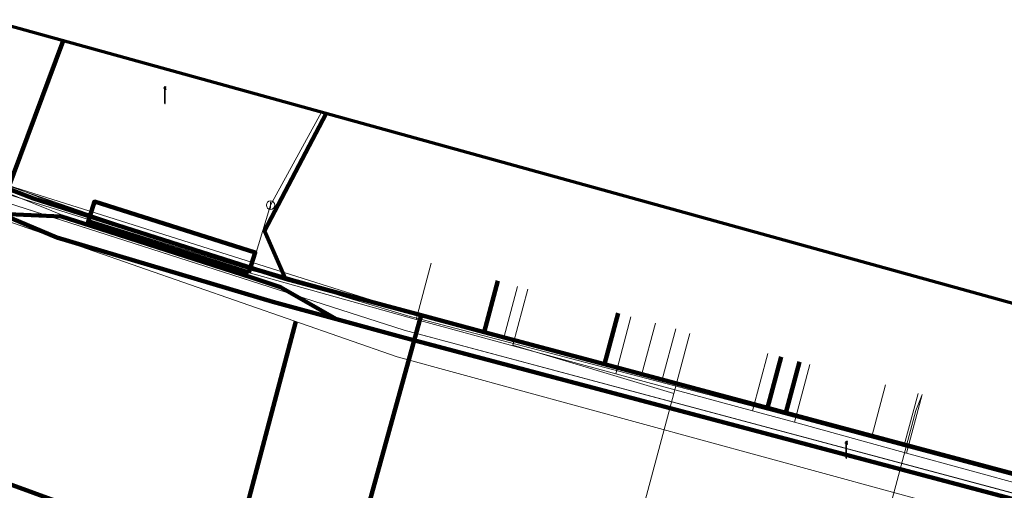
# Model space of a CAD drawing. Extents: x 152558 to 154479, y 462974 to 463683.
# Tile 181 of 256: x 153159 to 153205, y 463621 to 463644. Entities that reach past the tile are written whole.
import ezdxf
from ezdxf.lldxf.tags import DXFTag

# ---------------------------------------------------------------- set-up
doc = ezdxf.new("R2010")
doc.units = 0
doc.header["$LTSCALE"] = 0.2
doc.layers.get('0').update_dxf_attribs({"linetype": 'CONTINUOUS'})
for name, color, linetype, lineweight in [('B-RO-KL-DATA_COAXIAAL_17_ZIGGO BV-G', 90, 'KL-DATA-N', 18), ('B-RO-KL-DATA_COAXIAAL_7_ZIGGO BV-G', 90, 'KL-DATA-N', 18), ('B-RO-KL-DATA_HULPSTUK_KPN BV-S', 90, 'CONTINUOUS', 25), ('B-RO-KL-DATA_KABELBED_KPN BV-G', 90, 'CONTINUOUS', 100), ('B-RO-KL-DATA_KABELBED_ZIGGO BV-G', 90, 'CONTINUOUS', 100), ('B-RO-KL-DATA_MANTELBUIS_ASBESTCEMENT_1_KPN BV-G', 90, 'CONTINUOUS', 100), ('B-RO-KL-DATA_MANTELBUIS_BETON_2_KPN BV-G', 90, 'CONTINUOUS', 100), ('B-RO-KL-DATA_MANTELBUIS_PVC_1_KPN BV-G', 90, 'CONTINUOUS', 100), ('B-RO-KL-DATA_REGGEFIBER OPERATOR BV-G', 90, 'KL-DATA-N', 18), ('B-RO-KL-DATA_STEDIN NETBEHEER BV-G', 90, 'KL-DATA-N', 18), ('B-RO-KL-ET_LS_400 V_STEDIN NETBEHEER BV-G', 190, 'KL-LS-N', 18), ('B-RO-KL-ET_LS_GEMEENTE AMERSFOORT-S', 190, 'CONTINUOUS', 25), ('B-RO-KL-ET_LS_MANTELBUIS_PVC_125_STEDIN NETBEHEER BV-G', 190, 'CONTINUOUS', 100), ('B-RO-KL-ET_MS_10 KV_STEDIN NETBEHEER BV-G', 130, 'KL-MS-N', 18), ('B-RO-KL-GAS_LD_PE_32_0.1 BAR_STEDIN NETBEHEER BV-G', 50, 'KL-GAS-LD-N', 18), ('B-RO-KL-GAS_LD_PVC_160_0.1 BAR_STEDIN NETBEHEER BV-G', 50, 'KL-GAS-LD-N', 18), ('B-RO-KL-WATER_100_VITENS-G', 170, 'KL-WATER-N', 18), ('B-RO-KL-WATER_HULPSTUK_VITENS-S', 170, 'CONTINUOUS', 25), ('B-RO-OG-INFO_ORIENTATIEPOLYGOON-GV', 7, 'CONTINUOUS', 70)]:
    doc.layers.add(name, color=color, linetype=linetype, lineweight=lineweight)
doc.styles.add('NLCS-ISO', font='NLCS-ISO.ttf')
tags = doc.linetypes.add('KL-DATA-N', pattern='A,4,-1,[101,NLCS.SHX,S=0.5,R=0,X=0,Y=0],-1,4,-1,["D",Standard,S=1,R=0,X=-0.25,Y=-0.5],-1.5', length=12.5).pattern_tags.tags
tags[18] = DXFTag(74, 10)
tags = doc.linetypes.add('KL-GAS-LD-N', pattern='A,4,-1,[69,NLCS.SHX,S=0.5,R=0,X=0,Y=0],-1,4,-1,["L",Standard,S=1,R=0,X=0.25,Y=-0.5],-2', length=13).pattern_tags.tags
tags[18] = DXFTag(74, 10)
tags = doc.linetypes.add('KL-LS-N', pattern='A,4,-1,[103,NLCS.SHX,S=0.75,R=0,X=0,Y=0],-1,4,-1,["L",Standard,S=1,R=0,X=0,Y=-0.5],-2', length=13).pattern_tags.tags
tags[18] = DXFTag(74, 10)
tags = doc.linetypes.add('KL-MS-N', pattern='A,4,-1,[103,NLCS.SHX,S=0.75,R=0,X=0,Y=0],-1,4,-1,["M",Standard,S=1,R=0,X=0,Y=-0.5],-2', length=13).pattern_tags.tags
tags[18] = DXFTag(74, 10)
doc.linetypes.add('KL-WATER-N', pattern='A,7,-0.5,[168,NLCS.SHX,S=0.75,R=0,X=0.75,Y=0],-2', length=9.5)

# ---------------------------------------------------------------- blocks, each defined once
blk = doc.blocks.new('SKL-WTB_HULP_AFSLUITER-SO')
at = {"color": 0, "linetype": 'ByBlock', "lineweight": 18}
blk.add_lwpolyline([(0, 0.8), (0, -0.8)], dxfattribs=at)
blk.add_circle((0, 0), 1, dxfattribs=at)
at = {"color": 0, "linetype": 'ByBlock', "lineweight": 18, "style": 'NLCS-ISO', "flags": 1}
for tag, p in [('TYPE', (1.5, 0)), ('OMSCHRIJVING', (1.5, -3)), ('LABEL', (1.5, -1.5))]:
    blk.add_attdef(tag, p, '', height=1, dxfattribs=at)
blk = doc.blocks.new('SKL-WTB_HULP_OVERIG-SO')
at = {"color": 0, "linetype": 'ByBlock', "lineweight": 18}
for points in [[(-0.14, 0.14), (0.14, -0.14)], [(0.14, 0.14), (-0.14, -0.14)]]:
    blk.add_lwpolyline(points, dxfattribs=at)
at = {"color": 0, "linetype": 'ByBlock', "lineweight": 18, "style": 'NLCS-ISO', "flags": 1}
for tag, p in [('TYPE', (1.5, 0)), ('OMSCHRIJVING', (1.5, -3)), ('LABEL', (1.5, -1.5))]:
    blk.add_attdef(tag, p, '', height=1, dxfattribs=at)
blk = doc.blocks.new('SKL-ET_LS_MAST-SO')
for p, q in [((-0.05, 2.07), (0.05, 2.07)), ((-0.05, -2), (0.05, -2))]:
    blk.add_line(p, q)
for points in [[(-0.18, 1.76), (-0.22, 1.76), (-0.22, 1.84), (-0.18, 1.84), (-0.18, 1.79)], [(-0.18, 1.49), (-0.22, 1.49), (-0.22, 1.57), (-0.18, 1.57), (-0.18, 1.52)], [(-0.18, 1.79), (-0.05, 1.79)], [(-0.18, 1.76), (-0.05, 1.76)], [(-0.18, 1.52), (-0.05, 1.52)], [(-0.18, 1.49), (-0.05, 1.49)], [(-0.05, -2), (-0.05, 2.07)], [(0.05, -2), (0.05, 2.07)], [(0.18, 1.92), (0.05, 1.92)], [(0.18, 1.89), (0.05, 1.89)], [(0.18, 1.66), (0.05, 1.66)], [(0.18, 1.63), (0.05, 1.63)], [(0.18, 1.39), (0.05, 1.39)], [(0.18, 1.36), (0.05, 1.36)], [(0.18, 1.89), (0.22, 1.89), (0.22, 1.97), (0.18, 1.97), (0.18, 1.92)], [(0.18, 1.63), (0.22, 1.63), (0.22, 1.71), (0.18, 1.71), (0.18, 1.66)], [(0.18, 1.36), (0.22, 1.36), (0.22, 1.44), (0.18, 1.44), (0.18, 1.39)]]:
    blk.add_lwpolyline(points)

msp = doc.modelspace()

# ---------------------------------------------------------------- linework, layer by layer
at = {"layer": 'B-RO-KL-DATA_COAXIAAL_17_ZIGGO BV-G', "flags": 128}
for points in [[(153087.853, 463662.855), (153088.604, 463662.572), (153097.888, 463659.44), (153099.992, 463658.604), (153100.627, 463658.352), (153101.166, 463658.137), (153110.128, 463654.574), (153113.627, 463653.082), (153119.055, 463650.767), (153122.077, 463649.6), (153126.761, 463647.791), (153129.65, 463646.675), (153130.584, 463646.314), (153140.226, 463642.59), (153144.237, 463641.041), (153148.594, 463639.358), (153151.896, 463638.083), (153154.602, 463637.038), (153159.273, 463635.234), (153171.238, 463631.417), (153177.681, 463629.694), (153180.669, 463628.896), (153186.383, 463627.368), (153194.116, 463625.301), (153194.985, 463625.069), (153205.813, 463622.174), (153206.296, 463622.045), (153211.903, 463620.546), (153222.447, 463617.673), (153226.967, 463616.442), (153234.094, 463614.5), (153238.711, 463613.242), (153238.699, 463613.199), (153240.36, 463612.751), (153242.547, 463612.161), (153242.556, 463612.195), (153248.236, 463610.647), (153251.877, 463609.656), (153257.363, 463608.163), (153258.41, 463607.878), (153263.138, 463606.591), (153267.659, 463605.361), (153275.461, 463603.238), (153282, 463601.458), (153284.412, 463600.802), (153312.106, 463593.298), (153315.383, 463592.41), (153316.199, 463592.189), (153318.091, 463591.676), (153320.987, 463590.89), (153321.951, 463590.626), (153323.333, 463590.248), (153333.437, 463587.483), (153332.352, 463589.483), (153332.582, 463590.339)], [(153087.853, 463662.855), (153088.604, 463662.572), (153097.888, 463659.44), (153099.992, 463658.604), (153100.627, 463658.352), (153101.166, 463658.137), (153110.128, 463654.574), (153113.627, 463653.082), (153119.055, 463650.767), (153122.077, 463649.6), (153126.761, 463647.791), (153129.65, 463646.675), (153130.584, 463646.314), (153140.226, 463642.59), (153144.237, 463641.041), (153148.594, 463639.358), (153151.896, 463638.083), (153154.602, 463637.038), (153159.273, 463635.234), (153171.238, 463631.417), (153177.681, 463629.694), (153180.669, 463628.896), (153186.383, 463627.368), (153194.116, 463625.301), (153194.985, 463625.069), (153205.813, 463622.174), (153206.296, 463622.045), (153211.903, 463620.546), (153222.447, 463617.673), (153226.967, 463616.442), (153234.094, 463614.5), (153238.711, 463613.242), (153238.699, 463613.199), (153240.36, 463612.751), (153242.547, 463612.161), (153242.556, 463612.195), (153248.236, 463610.647), (153251.877, 463609.656), (153257.363, 463608.163), (153258.41, 463607.878), (153263.138, 463606.591), (153267.659, 463605.361), (153275.461, 463603.238), (153282, 463601.458), (153284.412, 463600.802), (153312.106, 463593.298), (153315.383, 463592.41), (153316.199, 463592.189), (153318.091, 463591.676), (153320.987, 463590.89), (153321.951, 463590.626), (153323.333, 463590.248), (153333.437, 463587.483), (153332.352, 463589.483), (153332.582, 463590.339)], [(153160.016, 463588.509), (153159.218, 463588.664), (153159.064, 463588.694), (153159.262, 463589.65), (153162.615, 463605.868), (153163.961, 463612.378), (153168.279, 463615.59), (153168.393, 463615.675), (153173.413, 463614.268), (153177.681, 463629.694), (153171.238, 463631.417), (153170.238, 463633.703), (153173.168, 463639.264)]]:
    msp.add_lwpolyline(points, dxfattribs=at)
at = {"layer": 'B-RO-KL-DATA_COAXIAAL_7_ZIGGO BV-G', "flags": 128}
msp.add_lwpolyline([(153252.244, 463592.618), (153252.291, 463592.805), (153252.34, 463593.005), (153252.364, 463593.095), (153254.114, 463592.614), (153257.363, 463608.163), (153251.877, 463609.656), (153248.236, 463610.647), (153242.556, 463612.195), (153242.547, 463612.161), (153240.36, 463612.751), (153238.699, 463613.199), (153238.711, 463613.242), (153234.094, 463614.5), (153226.967, 463616.442), (153222.447, 463617.673), (153211.903, 463620.546), (153206.296, 463622.045), (153205.813, 463622.174), (153194.985, 463625.069), (153195.631, 463627.484)], dxfattribs=at)
at = {"layer": 'B-RO-KL-DATA_KABELBED_KPN BV-G', "flags": 128}
for points in [[(153160.69, 463642.714), (153157.63, 463634.561), (153157.728, 463634.505), (153158.245, 463634.286)], [(153157.728, 463634.505), (153158.245, 463634.286), (153160.394, 463633.377), (153170.634, 463630.325), (153173.66, 463629.504), (153173.663, 463629.503)], [(153157.728, 463634.505), (153160.614, 463634.369), (153162.001, 463633.929), (153169.633, 463631.477), (153170.995, 463631.031), (153173.66, 463629.504), (153173.663, 463629.502)], [(153162.001, 463633.929), (153169.634, 463631.477)], [(153170.634, 463630.322), (153160.394, 463633.38)], [(153173.663, 463629.503), (153176.907, 463628.623), (153211.214, 463619.52), (153218.715, 463617.53), (153223.237, 463616.33), (153226.949, 463615.345)], [(153171.727, 463629.392), (153168.596, 463617.57)], [(153388.93, 463558.535), (153371.595, 463563.056), (153369.652, 463563.568), (153354.195, 463567.645), (153352.502, 463568.091), (153351.653, 463568.315), (153333.624, 463572.947), (153318.596, 463577.193), (153309.159, 463580.003), (153284.508, 463586.716), (153265.219, 463592.031), (153248.428, 463596.665), (153210.198, 463606.655), (153192.878, 463611.344), (153173.539, 463616.517), (153170.214, 463617.449), (153165.177, 463619.124), (153154.707, 463622.925)]]:
    msp.add_lwpolyline(points, dxfattribs=at)
at = {"layer": 'B-RO-KL-DATA_KABELBED_ZIGGO BV-G', "flags": 128}
for points in [[(153171.238, 463631.417), (153170.238, 463633.703), (153173.168, 463639.264)], [(153154.602, 463637.038), (153159.273, 463635.234), (153171.238, 463631.417)], [(153171.238, 463631.417), (153177.681, 463629.694)], [(153181.316, 463631.316), (153180.669, 463628.896)], [(153177.681, 463629.694), (153173.413, 463614.268)], [(153177.681, 463629.694), (153180.669, 463628.896)], [(153187.029, 463629.784), (153186.383, 463627.368)], [(153180.669, 463628.896), (153186.383, 463627.368)], [(153194.116, 463625.301), (153194.763, 463627.721)], [(153186.383, 463627.368), (153194.116, 463625.301)], [(153194.985, 463625.069), (153195.631, 463627.484)], [(153194.116, 463625.301), (153194.985, 463625.069)], [(153194.985, 463625.069), (153205.813, 463622.174)]]:
    msp.add_lwpolyline(points, dxfattribs=at)
at = {"layer": 'B-RO-KL-DATA_MANTELBUIS_ASBESTCEMENT_1_KPN BV-G', "flags": 128}
msp.add_lwpolyline([(153171.727, 463629.392), (153168.596, 463617.57)], dxfattribs=at)
at = {"layer": 'B-RO-KL-DATA_MANTELBUIS_BETON_2_KPN BV-G', "flags": 128}
msp.add_lwpolyline([(153170.634, 463630.322), (153160.394, 463633.38)], dxfattribs=at)
at = {"layer": 'B-RO-KL-DATA_MANTELBUIS_PVC_1_KPN BV-G', "flags": 128}
msp.add_lwpolyline([(153162.001, 463633.929), (153169.634, 463631.477)], dxfattribs=at)
msp.add_lwpolyline([(153162.001, 463633.929), (153169.634, 463631.477)], dxfattribs=at)
msp.add_lwpolyline([(153162.001, 463633.929), (153169.634, 463631.477)], dxfattribs=at)
at = {"layer": 'B-RO-KL-DATA_REGGEFIBER OPERATOR BV-G', "flags": 128}
for points in [[(153151.913, 463637.97), (153161.8, 463633.984), (153168.56, 463631.976), (153177.437, 463629.485)], [(153177.437, 463629.485), (153178.152, 463632.157)], [(153177.437, 463629.485), (153186.912, 463626.911)], [(153186.912, 463626.911), (153187.637, 463629.621)], [(153193.412, 463625.149), (153194.142, 463627.882)], [(153195.398, 463624.618), (153196.129, 463627.351)], [(153186.912, 463626.911), (153193.412, 463625.149)], [(153200.712, 463623.149), (153201.454, 463625.927)], [(153193.412, 463625.149), (153195.398, 463624.618)], [(153195.398, 463624.618), (153200.712, 463623.149)], [(153200.712, 463623.149), (153206.511, 463621.568)]]:
    msp.add_lwpolyline(points, dxfattribs=at)
at = {"layer": 'B-RO-KL-DATA_STEDIN NETBEHEER BV-G', "flags": 128}
for points in [[(153473.263, 463550.442), (153433.755, 463560.95), (153416.406, 463565.655), (153408.38, 463567.382), (153389.93, 463572.514), (153337.623, 463586.82), (153337.007, 463586.94), (153331.645, 463587.581), (153324.4, 463589.524), (153320.987, 463590.89), (153286.264, 463600.413), (153249.201, 463610.489), (153177.101, 463629.85), (153157.476, 463636.035), (153119.814, 463650.688), (153096.893, 463659.439), (153085.434, 463663.514), (153085.43, 463663.502), (153085.227, 463663.581)], [(154241.663, 463272.775), (154240.779, 463273.319), (154238.716, 463275.312), (154219.28, 463297.994), (154209.469, 463309.481), (154205.844, 463312.881), (154202.281, 463315.87), (154197.657, 463319.445), (154195.282, 463321.202), (154168.159, 463335.795), (154154.035, 463339.957), (154153.41, 463340.426), (154153.097, 463341.129), (154153.097, 463341.715), (154155.16, 463351.571), (154153.857, 463351.607), (154153.071, 463351.777), (154152.269, 463351.826), (154143.433, 463353.101), (154139.353, 463354.145), (154133.483, 463355.941), (154111.247, 463365.15), (154102.91, 463369.317), (154098.034, 463371.285), (154083.4, 463376.845), (154070.391, 463380.933), (154042.913, 463389.369), (154000, 463402.641), (153971.113, 463411.354), (153951.788, 463417.517), (153936.83, 463421.583), (153912.116, 463429.29), (153901.725, 463431.913), (153899.74, 463432.245), (153897.717, 463432.796), (153892.884, 463431.796), (153879.879, 463435.343), (153872.535, 463437.292), (153870.878, 463438.371), (153868.804, 463439.134), (153866.524, 463438.937), (153834.598, 463447.402), (153819.304, 463451.731), (153785.875, 463460.819), (153738.066, 463474.273), (153704.153, 463482.996), (153640.722, 463500), (153619.302, 463505.321), (153578.059, 463516.512), (153523.566, 463531.081), (153512.661, 463534.039), (153484.716, 463541.417), (153458.418, 463548.696), (153457.352, 463553.635), (153413.527, 463565.319), (153389.742, 463571.84), (153370.691, 463576.739), (153320.778, 463590.118), (153286.029, 463599.544), (153248.965, 463609.62), (153211.671, 463619.676), (153176.869, 463628.98), (153157.188, 463635.289), (153111.754, 463653.166), (153096.88, 463659.382), (153091.537, 463661.836)], [(153312.123, 463590.716), (153309.419, 463591.452), (153308.552, 463591.981), (153285.665, 463598.214), (153248.598, 463608.27), (153211.283, 463618.227), (153176.533, 463627.725), (153156.9, 463634.543), (153112.771, 463651.694), (153111.102, 463652.362)]]:
    msp.add_lwpolyline(points, dxfattribs=at)
at = {"layer": 'B-RO-KL-ET_LS_400 V_STEDIN NETBEHEER BV-G', "flags": 128}
for points in [[(153433.626, 463560.467), (153432.702, 463560.824), (153413.653, 463565.803), (153370.899, 463577.512), (153353.533, 463582.177), (153336.176, 463586.736), (153321.013, 463590.986), (153286.264, 463600.413), (153284.49, 463601.092), (153249.149, 463610.296), (153248.178, 463610.435), (153212.923, 463619.943), (153211.877, 463620.449), (153194.476, 463625.101), (153177.05, 463629.657), (153173.779, 463630.65), (153169.879, 463631.872), (153166.077, 463633.103), (153162.286, 463634.37), (153157.465, 463636.041), (153135.356, 463644.471), (153096.731, 463659.129), (153087.319, 463662.937), (153087.161, 463663.046)], [(153182.743, 463630.929), (153182.033, 463628.273), (153189.665, 463625.974)], [(153190.429, 463628.832), (153190.337, 463628.485)], [(153190.337, 463628.485), (153189.665, 463625.974)], [(153189.665, 463625.974), (153186.387, 463613.714), (153185.743, 463613.698), (153185.738, 463613.679)], [(153201.448, 463625.883), (153201.156, 463625.179)], [(153201.156, 463625.179), (153197.323, 463610.836), (153197.49, 463610.585)]]:
    msp.add_lwpolyline(points, dxfattribs=at)
at = {"layer": 'B-RO-KL-ET_LS_MANTELBUIS_PVC_125_STEDIN NETBEHEER BV-G', "flags": 128}
msp.add_lwpolyline([(153169.505, 463631.72), (153169.805, 463632.674), (153162.168, 463635.081), (153161.868, 463634.127), (153169.505, 463631.72)], dxfattribs=at)
at = {"layer": 'B-RO-KL-ET_MS_10 KV_STEDIN NETBEHEER BV-G', "flags": 128}
msp.add_lwpolyline([(153454.939, 463554.278), (153413.527, 463565.319), (153389.742, 463571.84), (153370.691, 463576.739), (153320.778, 463590.118), (153286.029, 463599.544), (153248.965, 463609.62), (153211.671, 463619.676), (153176.869, 463628.98), (153157.188, 463635.289), (153111.929, 463653.101), (153112.817, 463655.428)], dxfattribs=at)
at = {"layer": 'B-RO-KL-GAS_LD_PE_32_0.1 BAR_STEDIN NETBEHEER BV-G', "flags": 128}
for points in [[(153182.26, 463631.058), (153181.626, 463628.687)], [(153188.798, 463629.311), (153188.156, 463626.91)], [(153189.764, 463629.052), (153189.121, 463626.648)], [(153199.72, 463626.391), (153199.066, 463623.943)], [(153201.266, 463625.978), (153200.61, 463623.525)]]:
    msp.add_lwpolyline(points, dxfattribs=at)
at = {"layer": 'B-RO-KL-GAS_LD_PVC_160_0.1 BAR_STEDIN NETBEHEER BV-G', "flags": 128}
msp.add_lwpolyline([(153101.807, 463657.611), (153114.016, 463652.855), (153117.993, 463651.329), (153120.896, 463650.224), (153123.04, 463649.408), (153124.121, 463648.974), (153125.235, 463648.526), (153127.15, 463647.768), (153133.207, 463645.439), (153134.846, 463644.809), (153135.595, 463644.521), (153139.03, 463643.224), (153140.853, 463642.541), (153143.771, 463641.448), (153145.109, 463640.947), (153147.084, 463640.174), (153148.213, 463639.732), (153151.312, 463638.518), (153151.9, 463638.288), (153159.733, 463635.221), (153165.939, 463633.105), (153171.638, 463631.424), (153178.157, 463629.631), (153181.626, 463628.687), (153185.341, 463627.676), (153188.156, 463626.91), (153189.121, 463626.648), (153191.157, 463626.094), (153197.816, 463624.283), (153199.066, 463623.943), (153200.61, 463623.525), (153202.489, 463623.015), (153206.254, 463621.994), (153211.303, 463620.625), (153213.649, 463619.991), (153215.592, 463619.471), (153221.061, 463618.006), (153222.037, 463617.745), (153226.093, 463616.651), (153227.345, 463616.311), (153233.343, 463614.682), (153235.954, 463613.973), (153238.281, 463613.341), (153238.946, 463613.161), (153242.72, 463612.134), (153245.917, 463611.265), (153249.762, 463610.22), (153251.971, 463609.621), (153258.143, 463607.941), (153258.806, 463607.756), (153263.429, 463606.469), (153263.991, 463606.312), (153269.863, 463604.68), (153271.256, 463604.304), (153274.894, 463603.323), (153275.89, 463603.054), (153278.52, 463602.345), (153282.952, 463601.15), (153287.04, 463600.047), (153288.638, 463599.616), (153292.424, 463598.595), (153295.737, 463597.701), (153295.926, 463597.65), (153295.93, 463597.649), (153298.94, 463596.837), (153300.178, 463596.503), (153304.116, 463595.441), (153307.482, 463594.533), (153309.162, 463594.08), (153311.827, 463593.361), (153315.192, 463592.453), (153316.933, 463591.984), (153320.987, 463590.89), (153331.966, 463588.001)], dxfattribs=at)
at = {"layer": 'B-RO-KL-WATER_100_VITENS-G', "flags": 128}
for points in [[(153108.315, 463654.874), (153109.98, 463654.193), (153114.153, 463652.486), (153121.551, 463649.459), (153122.851, 463648.927), (153126.64, 463647.468), (153132.536, 463645.198), (153138.432, 463642.928), (153148.482, 463639.058), (153152.697, 463637.435), (153153.172, 463637.252), (153157.315, 463635.657), (153169.591, 463631.827)], [(153172.953, 463639.323), (153170.536, 463634.918), (153170.533, 463634.913)], [(153170.533, 463634.913), (153169.591, 463631.827)], [(153169.591, 463631.827), (153177.222, 463629.782), (153178.759, 463629.37), (153185.107, 463627.668), (153191.205, 463626.034), (153197.053, 463624.467), (153203.151, 463622.832), (153206.883, 463621.832), (153214.596, 463619.764), (153220.944, 463618.062), (153227.042, 463616.427), (153232.89, 463614.86), (153238.738, 463613.293), (153243.653, 463611.976), (153246.021, 463611.341), (153250.401, 463610.145), (153257.932, 463608.089), (153264.024, 463606.426), (153269.862, 463604.832), (153274.253, 463603.509), (153279.801, 463601.838), (153286.134, 463599.931), (153287.661, 463599.531), (153294.336, 463597.784), (153300.415, 463596.193), (153306.33, 463594.644), (153311.257, 463593.354), (153317.485, 463591.724), (153327.999, 463588.972), (153329.543, 463588.551), (153331.852, 463587.921)]]:
    msp.add_lwpolyline(points, dxfattribs=at)
at = {"layer": 'B-RO-OG-INFO_ORIENTATIEPOLYGOON-GV', "flags": 128}
msp.add_lwpolyline([(152558, 463387), (153001, 463152), (154184, 462974), (154479, 462991), (154348, 463253), (154416, 463495), (154184, 463676), (154096, 463676), (153945, 463663), (153854, 463451), (153015, 463683), (152584, 463595)], close=True, dxfattribs=at)

# ---------------------------------------------------------------- block references
at = {"layer": 'B-RO-KL-DATA_HULPSTUK_KPN BV-S', "xscale": 0.2, "yscale": 0.2, "zscale": 0.2}
for p in [(153173.663, 463629.503), (153173.663, 463629.503), (153173.663, 463629.502)]:
    msp.add_blockref('SKL-WTB_HULP_OVERIG-SO', p, dxfattribs=at)
at = {"layer": 'B-RO-KL-ET_LS_GEMEENTE AMERSFOORT-S', "xscale": 0.2, "yscale": 0.2, "zscale": 0.2}
for p in [(153165.52, 463640.129), (153197.864, 463623.304)]:
    msp.add_blockref('SKL-ET_LS_MAST-SO', p, dxfattribs=at)
at = {"layer": 'B-RO-KL-WATER_HULPSTUK_VITENS-S', "xscale": 0.2, "yscale": 0.2, "zscale": 0.2}
for name, p in [('SKL-WTB_HULP_AFSLUITER-SO', (153170.533, 463634.913)), ('SKL-WTB_HULP_OVERIG-SO', (153178.759, 463629.37)), ('SKL-WTB_HULP_OVERIG-SO', (153185.107, 463627.668)), ('SKL-WTB_HULP_OVERIG-SO', (153191.205, 463626.034)), ('SKL-WTB_HULP_OVERIG-SO', (153197.053, 463624.467)), ('SKL-WTB_HULP_OVERIG-SO', (153203.151, 463622.832))]:
    msp.add_blockref(name, p, dxfattribs=at)

doc.saveas('drawing.dxf')
